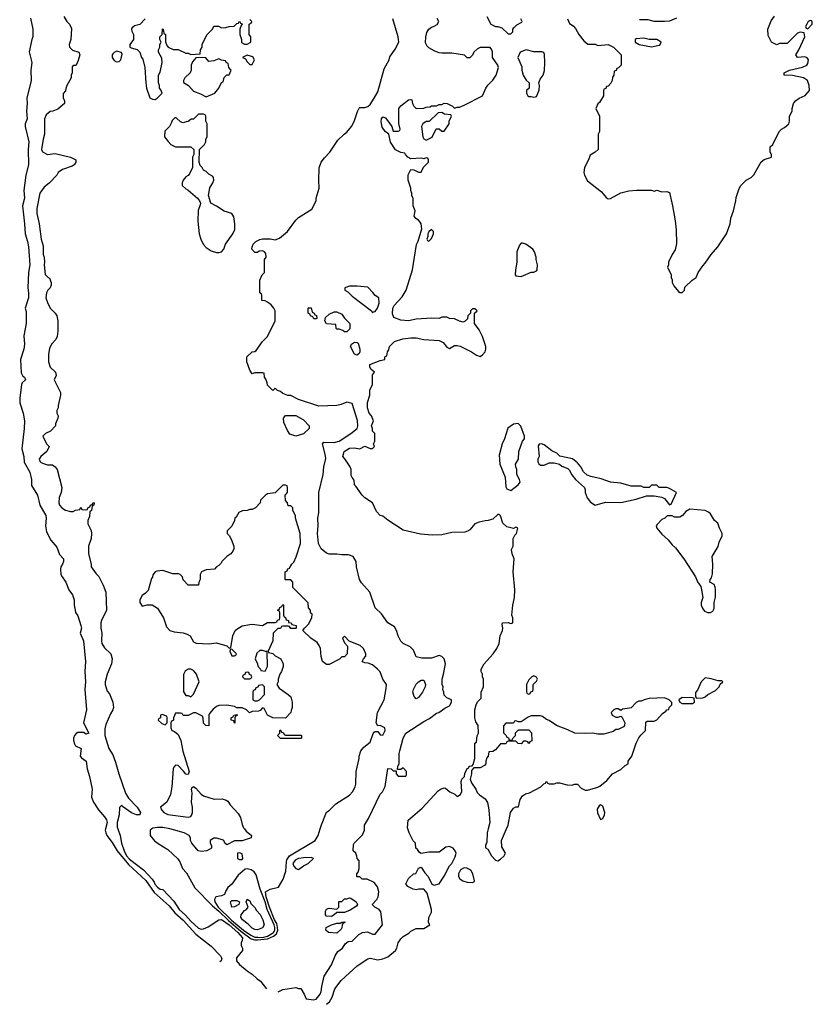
# Model space of a CAD drawing. Header units: inches. Extents: x 2792272 to 2951639, y 860504 to 1033803.
# Tile 196 of 209: x 2901833 to 2908026, y 1008630 to 1016325. Entities that reach past the tile are written whole.
import ezdxf

# ---------------------------------------------------------------- set-up
doc = ezdxf.new("R2010")
doc.units = ezdxf.units.IN
doc.header["$MEASUREMENT"] = 0
doc.layers.add('C9000', color=7, linetype='Continuous')
doc.layers.add('C9001', color=7, linetype='Continuous')

msp = doc.modelspace()

# ---------------------------------------------------------------- linework, layer by layer
at = {"layer": 'C9000', "color": 4}
for points, elevation in [([(2902503.2, 1010000), (2902500.8, 1009990), (2902505.3, 1009970), (2902514, 1009950), (2902555.2, 1009895.2), (2902594.7, 1009830), (2902683.6, 1009723.6), (2902817.3, 1009597.3), (2902882.6, 1009502.6), (2902999.8, 1009399.8), (2903045.2, 1009345.2), (2903110, 1009287.9), (2903210, 1009176.9), (2903330, 1009083.1), (2903401.1, 1009010), (2903412.5, 1008987.5), (2903406.4, 1008970), (2903397.5, 1008962.5)], 4), ([(2902600.8, 1010000), (2902618.8, 1009950), (2902627.3, 1009890), (2902648.5, 1009830), (2902668.3, 1009790), (2902690, 1009763.6), (2902800.5, 1009680.5), (2902867, 1009607), (2902884.1, 1009584.1), (2902888.4, 1009570), (2902910, 1009544.9), (2902930, 1009531), (2902950, 1009526), (2903036.9, 1009436.9), (2903078.4, 1009370), (2903127.6, 1009327.6), (2903170, 1009279.3), (2903230, 1009224.9), (2903250, 1009217.3), (2903270, 1009218.8), (2903305.6, 1009234.4), (2903389.5, 1009290.5), (2903410, 1009293), (2903470, 1009251.1), (2903537, 1009190), (2903574.8, 1009150), (2903571.3, 1009128.7), (2903562, 1009110), (2903562, 1009090), (2903574, 1009070), (2903574, 1009050), (2903527.7, 1008992.3), (2903527.4, 1008970), (2903550, 1008941.7), (2903610, 1008892), (2903650, 1008866), (2903688.4, 1008828.4), (2903715.3, 1008810), (2903760.3, 1008750)], 8), ([(2902865, 1010000), (2902851.3, 1009990), (2902852, 1009950), (2902887.1, 1009907.1), (2902921.4, 1009881.4), (2902990, 1009841), (2903067.9, 1009767.9), (2903084, 1009744), (2903104, 1009690), (2903137.3, 1009657.3), (2903200.3, 1009540.3), (2903338.6, 1009398.6), (2903390, 1009359), (2903465.5, 1009285.5), (2903561.9, 1009201.9), (2903641.4, 1009141.4), (2903670, 1009132.8), (2903690, 1009132.6), (2903770, 1009142.6), (2903816.8, 1009163.2), (2903838.3, 1009181.7), (2903848.7, 1009210), (2903848.3, 1009230), (2903841.1, 1009261.1), (2903824.6, 1009290), (2903783.9, 1009390), (2903759.8, 1009470), (2903754, 1009510), (2903790, 1009531), (2903854.6, 1009545.4), (2903892.5, 1009607.5), (2903912, 1009670), (2903916.5, 1009743.5), (2903921.2, 1009758.8), (2903942, 1009790), (2904141.2, 1009910), (2904164, 1009950), (2904179.9, 1010000)], 12), ([(2903588.5, 1010000), (2903602, 1009982), (2903644.7, 1009950), (2903642, 1009930), (2903570, 1009906.6), (2903510, 1009906.6), (2903450, 1009875.3), (2903435.3, 1009890), (2903428.7, 1009910), (2903416.6, 1009916.6), (2903371.1, 1009928.9), (2903350, 1009928.7), (2903322, 1009910), (2903322, 1009890), (2903332, 1009870), (2903331.3, 1009850), (2903294, 1009830), (2903250, 1009824), (2903228, 1009830), (2903178, 1009890), (2903168, 1009910), (2903168, 1009930), (2903158, 1009950), (2903118, 1009970), (2903034.2, 1009994.1), (2903005.2, 1010000)], 12), ([(2903853, 1008727), (2903890, 1008746.8), (2903990, 1008762), (2904010, 1008754), (2904030, 1008754), (2904056, 1008710), (2904070, 1008672), (2904130, 1008666), (2904150, 1008671.3), (2904181.2, 1008710), (2904189, 1008730), (2904192.3, 1008770), (2904212.7, 1008850), (2904270, 1008938), (2904299, 1009010), (2904318, 1009042), (2904355.3, 1009070), (2904376.4, 1009103.6), (2904400.4, 1009119.6), (2904430, 1009124.7), (2904483.2, 1009176.8), (2904510, 1009191.3), (2904550, 1009196), (2904590, 1009178), (2904610, 1009178), (2904668.7, 1009250), (2904653.6, 1009353.6), (2904642, 1009370), (2904608, 1009390), (2904588, 1009410), (2904624, 1009450), (2904634, 1009470), (2904639, 1009510), (2904629.1, 1009549.1), (2904603.1, 1009583.1), (2904547.3, 1009607.3), (2904508.4, 1009608.4), (2904490, 1009626), (2904470, 1009626), (2904466, 1009630), (2904466, 1009650), (2904476.4, 1009663.6), (2904486, 1009690), (2904486, 1009750), (2904468.4, 1009768.4), (2904467.3, 1009787.3), (2904458, 1009810), (2904438, 1009830), (2904440.4, 1009879.6), (2904446, 1009890), (2904510, 1009954), (2904526, 1009990), (2904526.5, 1010000)], 8), ([(2904229.2, 1008630), (2904252.7, 1008650), (2904273.3, 1008686.7), (2904296, 1008750), (2904343.9, 1008816.1), (2904468.7, 1008930), (2904553.6, 1008986.4), (2904570, 1008990.8), (2904630, 1008978.8), (2904670, 1008984.9), (2904710, 1009000.7), (2904768.7, 1009050), (2904779, 1009070), (2904790, 1009111.3), (2904810, 1009141), (2904830, 1009161), (2904873.6, 1009186.4), (2904890, 1009202), (2904930, 1009222), (2904990, 1009222), (2905038, 1009250), (2905028, 1009270), (2905028.7, 1009308.7), (2905049.3, 1009350), (2905051.6, 1009370), (2905017.6, 1009497.6), (2904990, 1009529), (2904950.9, 1009529.1), (2904930, 1009524), (2904906, 1009530), (2904866, 1009550), (2904848.9, 1009571.1), (2904870, 1009614), (2904909.1, 1009650.9), (2904928, 1009652), (2904950, 1009694), (2904970, 1009702), (2904998, 1009658), (2905024.7, 1009630), (2905052, 1009570), (2905070, 1009561), (2905110, 1009572), (2905149.3, 1009630.7), (2905190, 1009712), (2905208.9, 1009731.1), (2905223.1, 1009756.9), (2905236.4, 1009783.6), (2905242, 1009810), (2905235.3, 1009830), (2905219, 1009850), (2905190, 1009863.7), (2905162.8, 1009857.2), (2905110, 1009819), (2905030, 1009819.3), (2904970, 1009808.7), (2904956.4, 1009816.4), (2904940.4, 1009840.4), (2904928, 1009850), (2904926, 1009890), (2904908.4, 1009908.4), (2904875.3, 1009970), (2904866.8, 1010000)], 4), ([(2905493.5, 1010000), (2905486, 1009970), (2905483.6, 1009896.4), (2905472, 1009870), (2905472.7, 1009852.7), (2905490, 1009842), (2905518.8, 1009790), (2905550, 1009756), (2905570, 1009752), (2905590, 1009764.7), (2905618, 1009790), (2905628, 1009810), (2905600.4, 1009860.4), (2905598, 1009910), (2905636.4, 1010000)], 4)]:
    msp.add_lwpolyline(points, dxfattribs=dict(at, elevation=elevation))
for points, elevation in [([(2903550, 1009814), (2903534, 1009810), (2903534, 1009770), (2903550, 1009762), (2903570, 1009762), (2903575.3, 1009770), (2903570, 1009806)], 16), ([(2904110, 1009776), (2904050, 1009775.1), (2904010, 1009769.2), (2903984, 1009756), (2903966.8, 1009730), (2903974.8, 1009710), (2903990, 1009691), (2904010, 1009682.8), (2904050, 1009711), (2904088, 1009730), (2904128, 1009770)], 12), ([(2903610, 1009689.5), (2903593.2, 1009686.8), (2903540.9, 1009639.1), (2903491.2, 1009570), (2903458.3, 1009541.8), (2903442.3, 1009517.7), (2903432.4, 1009487.6), (2903410, 1009477.3), (2903366.4, 1009470), (2903354.4, 1009450), (2903357.3, 1009430), (2903383.7, 1009390), (2903488, 1009288), (2903580.9, 1009210), (2903639.2, 1009170), (2903670, 1009155.9), (2903693.4, 1009153.4), (2903730, 1009153.3), (2903770, 1009162.5), (2903815.9, 1009190), (2903826.3, 1009210), (2903827.5, 1009230), (2903821.4, 1009250), (2903765.3, 1009370), (2903751.8, 1009430), (2903712.2, 1009530), (2903681.1, 1009641.1), (2903664.4, 1009664.4), (2903640.1, 1009680.1)], 16), ([(2905304.7, 1009695.3), (2905278, 1009682), (2905261, 1009650), (2905261, 1009630), (2905270.9, 1009610.9), (2905295.3, 1009595.3), (2905330, 1009584.7), (2905370, 1009582), (2905386, 1009590), (2905386, 1009594), (2905374, 1009650), (2905357.5, 1009677.5), (2905325.4, 1009694.6)], 4), ([(2903490, 1009389.6), (2903481.1, 1009430), (2903490, 1009441.3), (2903530, 1009442), (2903551, 1009430), (2903544, 1009410), (2903510, 1009392)], 16), ([(2903690, 1009212.1), (2903670, 1009213.5), (2903650, 1009224.4), (2903617.2, 1009257.2), (2903574.3, 1009290), (2903561.7, 1009310), (2903563.5, 1009330), (2903570, 1009340.5), (2903590, 1009362), (2903604, 1009370), (2903618, 1009390), (2903602, 1009430), (2903610, 1009452), (2903630, 1009438), (2903638.8, 1009418.8), (2903670, 1009386), (2903681.8, 1009361.8), (2903711.4, 1009331.4), (2903731.8, 1009290), (2903742.3, 1009250), (2903730, 1009228.7)], 16), ([(2904270, 1009315.3), (2904230, 1009318), (2904222, 1009330), (2904223.1, 1009356.9), (2904230, 1009374), (2904250, 1009382), (2904310, 1009374), (2904326, 1009390), (2904326, 1009430), (2904330, 1009434), (2904350, 1009434), (2904370, 1009454), (2904390, 1009454), (2904410, 1009462), (2904419.6, 1009459.6), (2904462, 1009430), (2904471.3, 1009410), (2904463.6, 1009396.4), (2904415.3, 1009364.7), (2904370, 1009348), (2904310, 1009348), (2904290, 1009328.7)], 8), ([(2904310, 1009186), (2904246, 1009190), (2904226, 1009210), (2904228, 1009230), (2904269.3, 1009250.7), (2904310, 1009264.7), (2904336.4, 1009263.6), (2904350, 1009272), (2904374, 1009274), (2904374, 1009270), (2904358, 1009262), (2904352, 1009248), (2904351.1, 1009228.9), (2904343.6, 1009216.4)], 8)]:
    msp.add_lwpolyline(points, close=True, dxfattribs=dict(at, elevation=elevation))
at = {"layer": 'C9001', "color": 4}
for points, elevation in [([(2901917.3, 1016337.3), (2901936, 1016250), (2901936, 1016190), (2901926.8, 1016170), (2901906, 1016074), (2901926.8, 1015990), (2901918.8, 1015930), (2901922.8, 1015850), (2901887.9, 1015712.1), (2901890.6, 1015670), (2901884.9, 1015610), (2901890.5, 1015550), (2901876, 1015510), (2901874.8, 1015490), (2901904.9, 1015370), (2901899.5, 1015310), (2901902, 1015190), (2901880.5, 1015110), (2901863.8, 1014990), (2901870.4, 1014930), (2901853.7, 1014870), (2901870.4, 1014729.6), (2901874.4, 1014650), (2901894.4, 1014590), (2901902.4, 1014550), (2901912.7, 1014410), (2901902.4, 1014350), (2901897.3, 1014230), (2901902, 1014190), (2901900.7, 1014150), (2901876, 1014070), (2901883.5, 1014043.5), (2901883.8, 1013950), (2901865.5, 1013854.5), (2901870.4, 1013790), (2901864.4, 1013750), (2901839.5, 1013670), (2901845.3, 1013565.3), (2901858, 1013538), (2901871, 1013530), (2901878.8, 1013510), (2901853, 1013487), (2901845.8, 1013474.2), (2901832.7, 1013367.3), (2901834.4, 1013330), (2901858.7, 1013250), (2901870.5, 1013190), (2901868.4, 1013130), (2901848.2, 1012970), (2901865.5, 1012910), (2901866.9, 1012866.9), (2901910.6, 1012789.4), (2901924, 1012730), (2901924, 1012684), (2901971, 1012610), (2901990.6, 1012530), (2902036.3, 1012450), (2902039.1, 1012430), (2902033.4, 1012370), (2902042, 1012322), (2902077.1, 1012257.1), (2902123.4, 1012203.4), (2902144.9, 1012144.9), (2902174.8, 1012110), (2902174, 1012090), (2902167.7, 1012070), (2902154, 1012050), (2902150.7, 1012030), (2902154.8, 1011990), (2902164, 1011970), (2902194, 1011930), (2902217.3, 1011870), (2902244.9, 1011830), (2902258.8, 1011790), (2902258.8, 1011750), (2902264.9, 1011710), (2902270, 1011692), (2902285.8, 1011665.8), (2902310.8, 1011590), (2902314.8, 1011570), (2902305.5, 1011530), (2902330.8, 1011470), (2902347.7, 1011310), (2902342, 1011230), (2902346.4, 1011150), (2902341.1, 1011090), (2902354, 1010930), (2902331.3, 1010830), (2902372, 1010748), (2902350, 1010742), (2902334, 1010754), (2902286.2, 1010753.8), (2902273, 1010747), (2902260.7, 1010730), (2902253.4, 1010710), (2902253.7, 1010693.7), (2902257.3, 1010670), (2902270, 1010651), (2902312, 1010630), (2902304.7, 1010570), (2902315.3, 1010555.3), (2902351, 1010530), (2902358.8, 1010470), (2902378.8, 1010410), (2902398.8, 1010310), (2902394.8, 1010250), (2902410.6, 1010210), (2902448.5, 1010150), (2902496.3, 1010096.3), (2902511.9, 1010071.9), (2902515, 1010050), (2902503.2, 1010000)], 4), ([(2902178, 1016350), (2902202, 1016310), (2902222, 1016290), (2902236.9, 1016256.9), (2902231.3, 1016170), (2902218, 1016130), (2902222, 1016110), (2902246.4, 1016086.4), (2902294, 1016070), (2902302, 1016050), (2902290, 1016006), (2902274, 1015970), (2902270, 1015966), (2902250, 1015966), (2902243.6, 1015956.4), (2902242, 1015910), (2902234, 1015890), (2902234, 1015870), (2902202, 1015810), (2902192.7, 1015787.3), (2902191.3, 1015768.7), (2902172.7, 1015747.3), (2902172.7, 1015712.7), (2902182, 1015690), (2902182, 1015670), (2902130, 1015626), (2902091.6, 1015608.4), (2902070, 1015608), (2902039.6, 1015580.4), (2902026, 1015550), (2902026.8, 1015430), (2902015.5, 1015390), (2902004, 1015310), (2902010.8, 1015290.8), (2902050, 1015271.3), (2902110, 1015278), (2902230, 1015251), (2902272, 1015230), (2902272, 1015210), (2902258, 1015190), (2902241.4, 1015178.6), (2902166.2, 1015153.8), (2902132, 1015130), (2902122, 1015110), (2902064.7, 1015050), (2902023.5, 1015016.5), (2901991.3, 1014970), (2901966, 1014850), (2901966, 1014810), (2901984.9, 1014730), (2902000.7, 1014610), (2902016.8, 1014556.8), (2902017.3, 1014490), (2902024, 1014470), (2902027.3, 1014430), (2902024, 1014410), (2902032.7, 1014332.7), (2902054, 1014310), (2902064.7, 1014304.7), (2902078, 1014270), (2902078, 1014250), (2902071.3, 1014230), (2902052, 1014210), (2902042, 1014190), (2902038, 1014150), (2902050, 1014114), (2902072, 1014070), (2902110, 1014032), (2902122, 1014010), (2902131, 1013970), (2902131, 1013890), (2902124.7, 1013850), (2902115.3, 1013824.7), (2902082, 1013790), (2902066, 1013754), (2902058, 1013710), (2902058, 1013650), (2902072, 1013610), (2902112, 1013570), (2902116.9, 1013543.1), (2902102, 1013510), (2902152, 1013410), (2902152, 1013390), (2902132, 1013310), (2902132, 1013290), (2902122, 1013270), (2902122, 1013250), (2902132, 1013230), (2902131.6, 1013211.6), (2902112.7, 1013167.3), (2902112, 1013150), (2902074, 1013110), (2902034, 1013090), (2902014, 1013070), (2902042, 1013010), (2902062, 1012990), (2902044.7, 1012950), (2901998, 1012910), (2901986, 1012890), (2901992, 1012870), (2902010, 1012858), (2902050, 1012846), (2902090, 1012844.7), (2902111.1, 1012831.1), (2902124.7, 1012810), (2902161, 1012670), (2902156, 1012630), (2902141, 1012590), (2902138, 1012550), (2902144.7, 1012530), (2902162, 1012510), (2902190, 1012491.3), (2902230, 1012482), (2902250, 1012482), (2902270, 1012492), (2902302, 1012498), (2902310, 1012514), (2902318, 1012498), (2902350, 1012494), (2902362, 1012498), (2902366, 1012510), (2902382, 1012518), (2902386, 1012530), (2902402, 1012538), (2902407.3, 1012552.7), (2902414, 1012550), (2902412, 1012530), (2902398, 1012522), (2902394, 1012490), (2902382, 1012478), (2902376.9, 1012443.1), (2902364.7, 1012410), (2902365.4, 1012385.4), (2902391.6, 1012331.6), (2902394, 1012310), (2902392, 1012270), (2902371.3, 1012210), (2902371.3, 1012150), (2902392, 1012070), (2902392, 1012050), (2902430, 1011994), (2902450, 1011974), (2902485.4, 1011905.4), (2902504.7, 1011850), (2902511.1, 1011711.1), (2902471, 1011630), (2902466.8, 1011610), (2902467.3, 1011570), (2902474, 1011530), (2902470.8, 1011470), (2902474.8, 1011450), (2902495.9, 1011415.9), (2902544.7, 1011370), (2902556, 1011330), (2902551, 1011290), (2902516, 1011210), (2902501, 1011150), (2902501, 1011130), (2902516.9, 1011076.9), (2902535.3, 1011055.3), (2902561, 1010990), (2902566, 1010950), (2902561, 1010930), (2902541.1, 1010898.9), (2902504.5, 1010815.5), (2902498, 1010782), (2902497.1, 1010730), (2902528.5, 1010630), (2902559.5, 1010579.5), (2902582.4, 1010522.4), (2902608.2, 1010430), (2902660.4, 1010280.4), (2902681.6, 1010241.6), (2902750.7, 1010170), (2902777.3, 1010130), (2902770.6, 1010109.4), (2902746, 1010110), (2902706.8, 1010126.8), (2902636.4, 1010176.4), (2902630, 1010186), (2902612.7, 1010167.3), (2902611.1, 1010111.1), (2902594.8, 1010050), (2902595.3, 1010015.3), (2902600.8, 1010000)], 8), ([(2902812, 1016330), (2902772, 1016288), (2902730, 1016275.3), (2902710, 1016258), (2902706.8, 1016250), (2902710, 1016234), (2902722, 1016210), (2902722, 1016170), (2902692, 1016130), (2902694, 1016110), (2902703.6, 1016103.6), (2902750.9, 1016090.9), (2902772, 1016070), (2902784.7, 1016030), (2902794.8, 1016014.8), (2902810.7, 1015950.7), (2902818, 1015830), (2902824.7, 1015790), (2902850, 1015714), (2902870, 1015704.7), (2902890, 1015702), (2902906, 1015710), (2902946, 1015750), (2902936.4, 1015776.4), (2902926, 1015790), (2902926, 1015810), (2902918, 1015830), (2902918, 1015890), (2902930, 1015914), (2902945.2, 1015990), (2902944, 1016024), (2902918, 1016070), (2902918, 1016090), (2902928, 1016110), (2902928, 1016130), (2902938, 1016150), (2902928.9, 1016168.9), (2902928.7, 1016190), (2902946, 1016210), (2902947.3, 1016252.7), (2902954, 1016250), (2902958, 1016218), (2902972, 1016210), (2902972.7, 1016152.7), (2902983.6, 1016123.6), (2902994, 1016110), (2903032.7, 1016092.7), (2903070, 1016092), (2903130, 1016062), (2903150, 1016062), (2903170, 1016052), (2903242, 1016058), (2903246, 1016090), (2903258, 1016110), (2903258, 1016130), (2903294.6, 1016205.4), (2903338, 1016250), (2903350, 1016274), (2903387.3, 1016272.7), (2903410, 1016262), (2903443.6, 1016263.6), (2903470, 1016272), (2903507.3, 1016272.7), (2903530, 1016294), (2903542, 1016298), (2903550, 1016314), (2903558, 1016298), (2903574, 1016290), (2903562, 1016278), (2903552, 1016250), (2903552, 1016210), (2903564.7, 1016170), (2903566.4, 1016146.4), (2903590, 1016132), (2903610, 1016132), (2903638, 1016150), (2903638, 1016190), (2903626, 1016210), (2903626, 1016290), (2903642, 1016298), (2903646, 1016310), (2903630, 1016326)], 12), ([(2904526.5, 1010000), (2904528, 1010030), (2904558, 1010082), (2904649, 1010271), (2904668, 1010290), (2904688.9, 1010331.1), (2904710, 1010474), (2904734, 1010470), (2904750, 1010454), (2904774, 1010454), (2904774, 1010430), (2904790, 1010414), (2904850, 1010414), (2904856.4, 1010423.6), (2904855.3, 1010450), (2904830, 1010478), (2904810, 1010466), (2904786, 1010466), (2904788.4, 1010491.6), (2904798, 1010510), (2904798, 1010590), (2904802, 1010610), (2904829.5, 1010710.5), (2904849, 1010750), (2904990, 1010841), (2905035.5, 1010864.5), (2905090, 1010904.7), (2905108.9, 1010911.1), (2905154.6, 1010945.4), (2905190, 1010962), (2905206, 1010990), (2905206, 1011010), (2905170, 1011026), (2905150, 1011046), (2905148, 1011070), (2905138, 1011090), (2905142, 1011110), (2905134, 1011130), (2905133.2, 1011170), (2905145.2, 1011210), (2905159.3, 1011290), (2905149.3, 1011329.3), (2905130, 1011348.7), (2905110, 1011355.3), (2905050, 1011334), (2904974.6, 1011334.6), (2904930, 1011346), (2904910, 1011398), (2904883.1, 1011423.1), (2904830, 1011448.7), (2904810, 1011468), (2904788.7, 1011510), (2904778, 1011550), (2904760.4, 1011580.4), (2904708, 1011610), (2904660.2, 1011680.2), (2904609.1, 1011729.1), (2904568.7, 1011850), (2904503.2, 1011923.2), (2904489, 1011950), (2904464, 1012050), (2904462, 1012090), (2904438, 1012130), (2904403.1, 1012143.1), (2904350, 1012142), (2904310, 1012148.7), (2904250, 1012149), (2904230, 1012155.3), (2904188, 1012190), (2904168.7, 1012230), (2904159, 1012310), (2904164, 1012370), (2904162, 1012430), (2904169, 1012470), (2904169.2, 1012630), (2904203.7, 1012770), (2904209.4, 1012830), (2904224.1, 1012895.9), (2904220.7, 1012930), (2904198, 1013010), (2904210, 1013022), (2904290, 1013020.5), (2904330, 1013030.5), (2904421.2, 1013090), (2904469, 1013130), (2904474.5, 1013150), (2904471.7, 1013191.7), (2904430, 1013326), (2904390, 1013335.3), (2904343.5, 1013316.5), (2904310.6, 1013309.4), (2904170, 1013305.2), (2904010, 1013355.3), (2903950, 1013388), (2903928.9, 1013388.9), (2903890, 1013402), (2903870, 1013418), (2903848, 1013428), (2903830, 1013446), (2903810, 1013426), (2903768.7, 1013468.7), (2903767.3, 1013487.3), (2903756.4, 1013516.4), (2903746, 1013530), (2903742, 1013562), (2903730, 1013566), (2903670, 1013566), (2903650, 1013558), (2903630, 1013586), (2903608, 1013650), (2903608, 1013690), (2903648, 1013730), (2903670, 1013732), (2903680.4, 1013739.6), (2903729, 1013810), (2903769, 1013850), (2903829.1, 1013970.9), (2903829.1, 1014049.1), (2903819, 1014070), (2903796.5, 1014096.5), (2903770, 1014118), (2903750, 1014128), (2903726, 1014130), (2903726, 1014170), (2903722, 1014182), (2903708, 1014190), (2903708, 1014290), (2903728.4, 1014331.6), (2903746, 1014350), (2903746, 1014450), (2903758, 1014470), (2903756.4, 1014496.4), (2903746, 1014510), (2903730, 1014518), (2903703.6, 1014516.4), (2903690, 1014506), (2903670, 1014506), (2903646, 1014530), (2903648, 1014550), (2903658, 1014570), (2903678, 1014590), (2903710, 1014606), (2903730, 1014610.8), (2903790, 1014610.8), (2903830, 1014604.7), (2903862, 1014618), (2903925.2, 1014670), (2903990, 1014758), (2904010, 1014778), (2904115.3, 1014844.7), (2904148, 1014910), (2904148.7, 1014930), (2904172.9, 1015007.1), (2904169.3, 1015070), (2904172.9, 1015167.1), (2904189.5, 1015210.5), (2904214.8, 1015245.2), (2904257.2, 1015290), (2904318, 1015382), (2904369.3, 1015430.7), (2904390, 1015444.7), (2904425.2, 1015490), (2904446, 1015530), (2904472.1, 1015607.9), (2904486.3, 1015633.7), (2904490, 1015638), (2904530, 1015638), (2904553.5, 1015646.5), (2904570, 1015662), (2904602, 1015710), (2904630, 1015762), (2904680.1, 1015939.9), (2904719, 1016010), (2904725.6, 1016034.4), (2904765.6, 1016094.4), (2904794, 1016150), (2904789.3, 1016190), (2904749.4, 1016330)], 8), ([(2904866.8, 1010000), (2904864, 1010010), (2904868.7, 1010070), (2904978, 1010162), (2905102, 1010298), (2905125.6, 1010314.4), (2905150, 1010322), (2905159.6, 1010319.6), (2905194, 1010290), (2905231.6, 1010271.6), (2905250, 1010254), (2905278, 1010270), (2905287.3, 1010292.7), (2905282, 1010370), (2905288.7, 1010390), (2905308.7, 1010411.3), (2905310, 1010434), (2905330, 1010474), (2905342, 1010478), (2905346, 1010490), (2905367.3, 1010492.7), (2905376.4, 1010503.6), (2905388.9, 1010551.1), (2905388.7, 1010670), (2905402, 1010678), (2905407.3, 1010727.3), (2905418, 1010750), (2905415.3, 1010810), (2905398, 1010838), (2905389.3, 1010869.3), (2905389.3, 1010930), (2905399, 1010970), (2905410, 1010994), (2905438, 1011022), (2905438, 1011070), (2905458, 1011110), (2905458, 1011170), (2905448.4, 1011188.4), (2905448, 1011210), (2905438, 1011230), (2905438, 1011250), (2905462, 1011290), (2905531.9, 1011368.1), (2905561.2, 1011410), (2905579, 1011450), (2905586, 1011510), (2905605.2, 1011550), (2905609, 1011570), (2905603.1, 1011596.9), (2905606, 1011610), (2905650, 1011614), (2905670, 1011604.7), (2905686, 1011610), (2905686, 1011650), (2905678, 1011670), (2905685.2, 1011750), (2905698, 1011810), (2905700.9, 1011870), (2905689.5, 1012010.5), (2905695.1, 1012110), (2905681.2, 1012150), (2905676.4, 1012183.6), (2905688, 1012210), (2905688, 1012270), (2905702.7, 1012297.3), (2905715.3, 1012310), (2905726, 1012350), (2905710, 1012358), (2905690, 1012348), (2905640.2, 1012360.2), (2905608.7, 1012390), (2905590, 1012446), (2905578, 1012458), (2905570, 1012458), (2905530, 1012422), (2905494, 1012410), (2905470, 1012409.2), (2905422.5, 1012397.5), (2905390, 1012385.2), (2905350, 1012339), (2905332.8, 1012327.2), (2905310, 1012319.3), (2905210, 1012316), (2905130, 1012299.5), (2905056.6, 1012296.6), (2904963.9, 1012303.9), (2904830, 1012336.2), (2904710, 1012413.2), (2904670, 1012444), (2904648.7, 1012450), (2904621.5, 1012481.5), (2904590, 1012548), (2904530, 1012588), (2904508, 1012610), (2904460.4, 1012680.4), (2904448, 1012690), (2904447.3, 1012727.3), (2904430, 1012746), (2904423.1, 1012763.1), (2904422, 1012810), (2904415.3, 1012830), (2904373.6, 1012893.6), (2904358, 1012910), (2904369, 1012950), (2904410, 1012974.8), (2904450, 1012978), (2904490, 1012972), (2904530, 1012992), (2904570, 1012974), (2904590, 1012974), (2904606, 1012990), (2904598, 1013010), (2904608, 1013030), (2904608, 1013090), (2904589.3, 1013109.3), (2904588.7, 1013130), (2904582, 1013150), (2904598, 1013190), (2904582, 1013230), (2904564, 1013250), (2904549.1, 1013290.9), (2904550, 1013334), (2904569.2, 1013390), (2904569.3, 1013430.7), (2904588.4, 1013471.6), (2904588.7, 1013550), (2904606, 1013570), (2904578, 1013590), (2904568, 1013610), (2904568, 1013630), (2904650, 1013662), (2904686, 1013670), (2904686, 1013690), (2904702, 1013698), (2904706, 1013730), (2904716.4, 1013743.6), (2904722, 1013770), (2904762, 1013810), (2904826, 1013830), (2904890, 1013838.8), (2904930, 1013838.8), (2904990, 1013824.9), (2905110, 1013816.3), (2905141.1, 1013801.1), (2905170, 1013766), (2905190, 1013756), (2905230, 1013777.3), (2905250, 1013778.8), (2905273.2, 1013773.2), (2905362, 1013730), (2905402, 1013702), (2905430, 1013692), (2905450, 1013704.7), (2905469, 1013730), (2905476, 1013750), (2905475.1, 1013770), (2905450, 1013848.7), (2905422, 1013902), (2905386, 1013950), (2905386, 1014030), (2905406, 1014050), (2905390, 1014066), (2905370, 1014066), (2905354, 1014050), (2905354, 1014030), (2905334, 1014010), (2905332.7, 1013987.3), (2905312.7, 1013967.3), (2905298, 1013962), (2905270, 1013968), (2905230, 1013988), (2905190, 1013989), (2905170, 1013999), (2905130, 1013999), (2905110, 1013989.3), (2905052.9, 1013992.9), (2904930, 1013984.5), (2904870, 1013972.3), (2904810, 1013976), (2904757.2, 1013997.2), (2904745.6, 1014025.6), (2904749.3, 1014070), (2904759, 1014090), (2904822, 1014158), (2904852.7, 1014210), (2904902.7, 1014370), (2904932.9, 1014567.1), (2904945.6, 1014594.4), (2904975.3, 1014690), (2904969.3, 1014730), (2904962.5, 1014742.5), (2904950, 1014759), (2904929, 1014770), (2904914, 1014790), (2904922, 1014830), (2904908, 1014870), (2904907.3, 1014927.3), (2904898, 1014950), (2904898, 1014970), (2904888.7, 1014990), (2904888.4, 1015008.4), (2904869, 1015070), (2904868.9, 1015111.1), (2904890, 1015154), (2904911.6, 1015151.6), (2904950, 1015132), (2904970, 1015134), (2904989.1, 1015170.9), (2905026, 1015210), (2905026, 1015230), (2905022, 1015242), (2905010, 1015246), (2904990, 1015238), (2904970, 1015242), (2904890, 1015238), (2904866, 1015250), (2904846, 1015270), (2904842, 1015282), (2904810, 1015286), (2904770, 1015308.7), (2904730, 1015368), (2904718, 1015430), (2904689.5, 1015449.5), (2904665.4, 1015485.4), (2904656, 1015530), (2904659, 1015550), (2904670, 1015564.7), (2904690, 1015558), (2904741, 1015490), (2904750, 1015454), (2904790, 1015454), (2904802, 1015458), (2904806, 1015470), (2904794, 1015514), (2904794, 1015630), (2904810, 1015651.3), (2904870, 1015698), (2904890, 1015702), (2904898, 1015698), (2904902, 1015670), (2904912, 1015650), (2904931.6, 1015631.6), (2904990, 1015632), (2905010, 1015642), (2905036.4, 1015643.6), (2905050, 1015652), (2905090, 1015652), (2905110, 1015662), (2905130, 1015662), (2905150, 1015671.3), (2905174, 1015670), (2905214, 1015650), (2905230, 1015634), (2905250, 1015642), (2905270, 1015642), (2905304.7, 1015655.3), (2905448, 1015730), (2905475.3, 1015790), (2905490, 1015812), (2905530, 1015852), (2905555.3, 1015890), (2905574, 1015950), (2905568, 1015970), (2905526, 1016030), (2905528, 1016070), (2905522, 1016090), (2905510, 1016108), (2905430, 1016108), (2905410, 1016098), (2905382, 1016070), (2905370, 1016046), (2905350, 1016026), (2905330, 1016026), (2905307.3, 1016047.3), (2905210, 1016062), (2905130, 1016062), (2905110, 1016066), (2905077.5, 1016077.5), (2905030, 1016104), (2905016.5, 1016116.5), (2905004.7, 1016144.7), (2905005.2, 1016190), (2905014.8, 1016225.2), (2905029.3, 1016250.7), (2905050, 1016266), (2905066, 1016270), (2905093.6, 1016286.4), (2905108, 1016310), (2905094, 1016334)], 4), ([(2905482, 1016350), (2905514, 1016290), (2905550, 1016272), (2905570, 1016272), (2905599.6, 1016259.6), (2905650, 1016214), (2905670, 1016214), (2905686, 1016230), (2905686, 1016250), (2905696.4, 1016263.6), (2905716.4, 1016283.6), (2905755.3, 1016304.7), (2905758, 1016310), (2905748, 1016330)], 4), ([(2906112, 1016330), (2906130, 1016294), (2906156.9, 1016276.9), (2906176.9, 1016256.9), (2906202, 1016210), (2906239.6, 1016159.6), (2906272.7, 1016132.7), (2906330, 1016132), (2906350, 1016122), (2906430, 1016131), (2906471.3, 1016110), (2906532, 1016050), (2906531.6, 1015968.4), (2906512.7, 1015947.3), (2906498, 1015942), (2906492.7, 1015927.3), (2906478, 1015922), (2906474, 1015890), (2906463.6, 1015876.4), (2906462, 1015850), (2906451.6, 1015828.4), (2906430, 1015806), (2906418, 1015802), (2906412.7, 1015787.3), (2906398, 1015782), (2906394, 1015770), (2906394, 1015730), (2906363.6, 1015676.4), (2906350, 1015666), (2906334, 1015630), (2906362, 1015570), (2906362, 1015450), (2906352, 1015430), (2906352, 1015310), (2906330, 1015288), (2906290, 1015266), (2906278, 1015230), (2906246, 1015170), (2906241, 1015130), (2906246, 1015110), (2906270, 1015064.7), (2906378, 1014978), (2906415.3, 1014935.3), (2906430, 1014924.7), (2906450, 1014926), (2906529.4, 1014970.6), (2906593.6, 1014986.4), (2906651.1, 1014991.1), (2906770, 1014991.3), (2906790, 1014984.7), (2906810, 1014991.3), (2906850, 1014978), (2906890, 1014982), (2906910, 1014974), (2906934.8, 1014870), (2906953.2, 1014753.2), (2906961.4, 1014681.4), (2906965.2, 1014574.8), (2906954.6, 1014525.4), (2906931.3, 1014490), (2906902, 1014430), (2906902, 1014410), (2906894, 1014390), (2906922, 1014330), (2906922, 1014310), (2906930.9, 1014290.9), (2906931.3, 1014271.3), (2906943.6, 1014243.6), (2906979.6, 1014199.6), (2906990, 1014192), (2907010, 1014192), (2907028, 1014210), (2907030, 1014234), (2907088, 1014290), (2907118, 1014310), (2907135.3, 1014350), (2907170, 1014402), (2907190, 1014422), (2907235.3, 1014490), (2907289, 1014550), (2907355.3, 1014650), (2907384, 1014730), (2907390, 1014774), (2907409.2, 1014830), (2907429, 1014910), (2907430, 1014934), (2907454.6, 1015005.4), (2907468.7, 1015030), (2907510, 1015071.3), (2907548.4, 1015091.6), (2907568.4, 1015111.6), (2907625.6, 1015214.4), (2907650, 1015231.3), (2907706, 1015250), (2907708, 1015270), (2907698, 1015290), (2907698, 1015330), (2907718, 1015350), (2907766, 1015450), (2907786, 1015470), (2907810, 1015482), (2907842, 1015510), (2907848.9, 1015531.1), (2907849, 1015570), (2907868.7, 1015610), (2907869, 1015630), (2907879, 1015670), (2907895.3, 1015690), (2907924, 1015710), (2907970, 1015731), (2908004, 1015770), (2908002, 1015810), (2907988.9, 1015848.9), (2907958, 1015870), (2907870, 1015888.7), (2907806, 1015890), (2907806, 1015910), (2907848.7, 1015931.3), (2907950, 1015954.8), (2907982, 1015970), (2907990, 1015982), (2907997.2, 1016010), (2907985.6, 1016025.6), (2907966.4, 1016033.6), (2907910, 1016028), (2907898, 1016050), (2907922, 1016090), (2907968, 1016190), (2907962, 1016222), (2907930, 1016226), (2907910, 1016218), (2907830, 1016138), (2907770, 1016138), (2907750, 1016128), (2907706, 1016150), (2907680.4, 1016200.4), (2907678, 1016250), (2907704.7, 1016315.3), (2907730, 1016352)], 4), ([(2906964, 1016336), (2906910, 1016314), (2906870, 1016309.2), (2906790, 1016309.2), (2906743.1, 1016323.1), (2906675.3, 1016324.7)], 4), ([(2904179.9, 1010000), (2904190, 1010032), (2904229.5, 1010130.5), (2904250, 1010144.7), (2904303.2, 1010196.8), (2904410, 1010264.7), (2904434, 1010290), (2904454, 1010330), (2904459, 1010350), (2904461.2, 1010450), (2904486, 1010550), (2904486, 1010570), (2904499, 1010610), (2904521.5, 1010638.5), (2904570, 1010678), (2904593.6, 1010746.4), (2904603.1, 1010756.9), (2904610, 1010762), (2904630, 1010762), (2904650, 1010736), (2904670, 1010732), (2904688.7, 1010770), (2904686, 1010790), (2904650, 1010808.7), (2904630, 1010806), (2904618, 1010830), (2904629.5, 1010910.5), (2904679.3, 1011010), (2904697.2, 1011097.2), (2904699, 1011130), (2904669.6, 1011169.6), (2904649.3, 1011229.3), (2904629.4, 1011249.4), (2904590, 1011282), (2904556.4, 1011296.4), (2904530, 1011298), (2904510, 1011306), (2904508, 1011310), (2904518, 1011330), (2904538, 1011350), (2904538, 1011370), (2904518, 1011410), (2904492.9, 1011432.9), (2904407.3, 1011467.3), (2904370, 1011506), (2904354, 1011490), (2904370, 1011454), (2904394, 1011430), (2904391.6, 1011368.4), (2904370, 1011346), (2904350, 1011346), (2904331.6, 1011328.4), (2904250, 1011286), (2904230, 1011286), (2904198, 1011310), (2904189.1, 1011349.1), (2904184, 1011410), (2904173.6, 1011433.6), (2904156.5, 1011456.5), (2904108, 1011490), (2904046, 1011550), (2904058, 1011570), (2904090, 1011602), (2904115.3, 1011650), (2904118, 1011678), (2904106, 1011690), (2904106, 1011710), (2904088.9, 1011728.9), (2904087.3, 1011767.3), (2903967.3, 1011887.3), (2903966, 1011930), (2903950, 1011946), (2903910, 1011946), (2903906, 1011950), (2903906, 1012010), (2903922, 1012018), (2903927.3, 1012032.7), (2903942, 1012038), (2903958, 1012070), (2903973.6, 1012086.4), (2903992.5, 1012127.5), (2904026, 1012230), (2904025.2, 1012310), (2903988.7, 1012430), (2903988, 1012450), (2903968, 1012490), (2903966, 1012510), (2903950, 1012526), (2903930, 1012526), (2903926, 1012550), (2903908.4, 1012568.4), (2903906, 1012610), (2903926, 1012630), (2903926, 1012670), (2903922, 1012682), (2903910, 1012686), (2903890, 1012686), (2903830, 1012626), (2903770, 1012618), (2903754, 1012610), (2903714, 1012570), (2903711.6, 1012548.4), (2903674, 1012510), (2903650, 1012498), (2903630, 1012498), (2903610, 1012488), (2903572.7, 1012487.3), (2903545.4, 1012474.6), (2903523.6, 1012436.4), (2903514, 1012430), (2903512, 1012410), (2903490, 1012366), (2903454, 1012330), (2903454, 1012310), (2903470, 1012294), (2903485.4, 1012265.4), (2903504.7, 1012210), (2903504.7, 1012190), (2903498, 1012170), (2903482, 1012150), (2903452, 1012130), (2903412, 1012090), (2903405.4, 1012074.6), (2903390, 1012058), (2903371.6, 1012048.4), (2903354, 1012030), (2903290, 1012026), (2903254, 1012010), (2903242, 1011990), (2903242, 1011950), (2903232, 1011930), (2903230, 1011906), (2903150, 1011906), (2903110, 1011946), (2903106, 1011970), (2903086, 1011990), (2903074.6, 1011994.6), (2903030, 1011995.3), (2902950, 1012019), (2902905.4, 1012014.6), (2902891.6, 1012008.4), (2902872.7, 1011987.3), (2902871.6, 1011968.4), (2902863.6, 1011956.4), (2902835.3, 1011864.7), (2902816.9, 1011843.1), (2902790, 1011826), (2902772, 1011790), (2902772, 1011770), (2902790, 1011742), (2902830, 1011752), (2902868.4, 1011751.6), (2902910, 1011724.7), (2902957.3, 1011650), (2902979.8, 1011579.8), (2903004.7, 1011550), (2903040.5, 1011540.5), (2903110, 1011533.4), (2903142.5, 1011522.5), (2903164.7, 1011510), (2903190, 1011462), (2903211.6, 1011451.6), (2903310, 1011446.8), (2903370, 1011454.8), (2903451.3, 1011431.3), (2903470, 1011414), (2903482, 1011418), (2903497.2, 1011510), (2903517.2, 1011550), (2903530, 1011562.8), (2903570, 1011587.3), (2903630, 1011598.8), (2903650, 1011601), (2903728.9, 1011591.1), (2903770, 1011614), (2903830, 1011614), (2903842, 1011618), (2903847.3, 1011632.7), (2903862, 1011638), (2903866, 1011650), (2903866, 1011690), (2903862, 1011702), (2903846, 1011710), (2903862, 1011718), (2903866, 1011730), (2903882, 1011738), (2903890, 1011754), (2903894, 1011750), (2903894, 1011670), (2903898, 1011658), (2903910, 1011654), (2903914, 1011634), (2903932, 1011630), (2903934, 1011614), (2903954, 1011610), (2903958, 1011598), (2903994, 1011590), (2903994, 1011570), (2903990, 1011566), (2903950, 1011566), (2903942, 1011582), (2903930, 1011586), (2903890, 1011586), (2903878, 1011582), (2903870, 1011566), (2903850, 1011566), (2903814, 1011530), (2903811.3, 1011470), (2903774, 1011390), (2903778, 1011378), (2903810, 1011372), (2903830, 1011352), (2903872, 1011330), (2903892, 1011290), (2903892, 1011270), (2903878, 1011230), (2903864.7, 1011210), (2903851.3, 1011170), (2903851.1, 1011148.9), (2903842, 1011130), (2903859.6, 1011099.6), (2903930, 1011052), (2903950, 1011032), (2903962, 1010990), (2903962, 1010950), (2903952.7, 1010927.3), (2903952, 1010910), (2903910, 1010866), (2903810, 1010868), (2903768, 1010890), (2903742, 1010942), (2903730, 1010946), (2903712.7, 1010927.3), (2903699.6, 1010920.4), (2903650, 1010918), (2903628.7, 1010908.7), (2903606, 1010930), (2903570, 1010948), (2903530, 1010946), (2903510, 1010958), (2903450, 1010968), (2903390, 1010966), (2903370, 1010958), (2903343.5, 1010936.5), (2903316.9, 1010903.1), (2903311.3, 1010890), (2903310, 1010806), (2903286, 1010810), (2903270, 1010826), (2903267.3, 1010867.3), (2903262, 1010882), (2903210, 1010908), (2903190, 1010908), (2903150, 1010888), (2903130, 1010886), (2903110, 1010886), (2903102, 1010902), (2903090, 1010906), (2903050, 1010906), (2903034, 1010870), (2903034, 1010850), (2903018, 1010842), (2903014, 1010830), (2903014, 1010790), (2903022, 1010770), (2903041, 1010761), (2903070, 1010738), (2903092.8, 1010692.8), (2903108.3, 1010608.3), (2903156, 1010450), (2903150, 1010426), (2903132, 1010428), (2903113.2, 1010453.2), (2903070, 1010495.3), (2903050, 1010498), (2903036.9, 1010483.1), (2903031.3, 1010470), (2903021, 1010330), (2903010.9, 1010269.1), (2902982, 1010210), (2902934, 1010170), (2902942, 1010150), (2902958, 1010130), (2902990, 1010114), (2903148.7, 1010091.3), (2903170, 1010098), (2903179, 1010110), (2903184, 1010130), (2903184, 1010170), (2903176, 1010210), (2903179.3, 1010279.3), (2903175.3, 1010310), (2903178, 1010322), (2903190, 1010332), (2903210, 1010318), (2903250, 1010271.3), (2903270, 1010258), (2903352.7, 1010232.7), (2903415.3, 1010235.3), (2903446.4, 1010226.4), (2903458, 1010218), (2903478, 1010190), (2903541, 1010121), (2903558, 1010090), (2903570, 1010034), (2903581, 1010010), (2903588.5, 1010000)], 12), ([(2905636.4, 1010000), (2905649.2, 1010030), (2905669, 1010130), (2905690, 1010162), (2905710, 1010172), (2905730, 1010174), (2905744, 1010230), (2905762, 1010258), (2905785.6, 1010274.4), (2905816.5, 1010283.5), (2905906, 1010330), (2905927.3, 1010352.7), (2905942, 1010358), (2905950, 1010374), (2905958, 1010358), (2905970, 1010354), (2906010, 1010354), (2906030, 1010362), (2906050, 1010362), (2906110, 1010346), (2906150, 1010342), (2906168.9, 1010351.1), (2906190, 1010351.3), (2906219.6, 1010319.6), (2906250, 1010304.7), (2906270, 1010304.7), (2906350, 1010326), (2906365.6, 1010334.4), (2906420.4, 1010379.6), (2906466, 1010430), (2906530, 1010464.7), (2906563.1, 1010496.9), (2906586, 1010510), (2906586, 1010530), (2906615.3, 1010570), (2906649, 1010670), (2906670, 1010712), (2906685.6, 1010734.4), (2906722, 1010770), (2906724, 1010836), (2906736.4, 1010843.6), (2906790, 1010842), (2906810, 1010852), (2906856.4, 1010903.6), (2906880.4, 1010919.6), (2906890, 1010932), (2906906, 1010934), (2906908, 1010950), (2906928, 1010970), (2906927.3, 1010987.3), (2906908, 1011010), (2906870, 1011025.2), (2906750, 1011019), (2906710.9, 1011009.1), (2906690, 1010998), (2906670, 1010998), (2906650, 1010988.7), (2906610, 1010948), (2906596.9, 1010943.1), (2906543.6, 1010936.4), (2906530, 1010926), (2906510, 1010938), (2906490, 1010938), (2906474, 1010930), (2906454, 1010910), (2906462, 1010890), (2906490, 1010874), (2906510, 1010874), (2906530, 1010882), (2906536.9, 1010876.9), (2906562, 1010830), (2906558, 1010810), (2906550, 1010798), (2906510, 1010778), (2906490, 1010778), (2906470, 1010762), (2906398, 1010742), (2906350, 1010741.2), (2906310, 1010749.2), (2906250, 1010745.2), (2906170, 1010749), (2906115.9, 1010775.9), (2906028, 1010810), (2905970, 1010848.7), (2905950, 1010855.3), (2905918, 1010878), (2905903.1, 1010883.1), (2905830, 1010884), (2905804.9, 1010875.1), (2905750, 1010838), (2905730, 1010838), (2905710, 1010846), (2905698, 1010842), (2905690, 1010826), (2905630, 1010826), (2905612.7, 1010807.3), (2905612.7, 1010752.7), (2905634, 1010730), (2905638, 1010718), (2905652.7, 1010712.7), (2905658, 1010698), (2905670, 1010694), (2905682, 1010698), (2905687.3, 1010712.7), (2905706, 1010730), (2905707.3, 1010752.7), (2905730, 1010774), (2905810, 1010774), (2905831.6, 1010751.6), (2905834, 1010690), (2905818, 1010682), (2905810, 1010668), (2905802, 1010682), (2905790, 1010686), (2905770, 1010686), (2905750, 1010666), (2905728.4, 1010668.4), (2905710, 1010686), (2905650, 1010686), (2905638, 1010682), (2905630, 1010666), (2905590, 1010666), (2905550, 1010618), (2905530, 1010606), (2905498, 1010602), (2905494, 1010570), (2905483.6, 1010556.4), (2905474, 1010530), (2905474, 1010510), (2905463.6, 1010496.4), (2905430, 1010478), (2905382, 1010478), (2905362, 1010458), (2905362, 1010430), (2905351.3, 1010390), (2905362, 1010362), (2905398, 1010310), (2905406.4, 1010286.4), (2905426.4, 1010266.4), (2905470, 1010236), (2905487.1, 1010207.1), (2905497.3, 1010150), (2905506, 1010050), (2905493.5, 1010000)], 4), ([(2903005.2, 1010000), (2902950, 1010011.1), (2902910, 1010012.6), (2902873.7, 1010006.3), (2902865, 1010000)], 12)]:
    msp.add_lwpolyline(points, dxfattribs=dict(at, elevation=elevation))
for points, elevation in [([(2908010, 1016318), (2907994, 1016310), (2907982, 1016290), (2907974, 1016270), (2907978, 1016258), (2907990, 1016254), (2908026, 1016290), (2908026, 1016310), (2908016.4, 1016316.4)], 4), ([(2906710, 1016179), (2906650, 1016175.3), (2906642, 1016170), (2906642, 1016150), (2906674, 1016130), (2906770, 1016111.3), (2906830, 1016126), (2906838, 1016130), (2906846, 1016150), (2906810, 1016168.7), (2906750, 1016168.7)], 8), ([(2902590, 1016079), (2902570, 1016068.7), (2902561.4, 1016058.6), (2902556, 1016050), (2902556, 1016030), (2902570, 1016004.7), (2902590, 1015996), (2902610, 1015998), (2902622, 1016010), (2902634.6, 1016054.6), (2902628.7, 1016068.7)], 12), ([(2905790, 1016088.7), (2905742, 1016070), (2905724.7, 1016030), (2905756.9, 1015956.9), (2905756, 1015930), (2905766, 1015890), (2905790, 1015852), (2905814, 1015830), (2905814, 1015790), (2905794, 1015770), (2905792, 1015750), (2905802, 1015730), (2905810, 1015724.7), (2905830, 1015724.7), (2905850, 1015718), (2905870, 1015724.7), (2905892.5, 1015772.5), (2905894, 1015810), (2905888, 1015830), (2905900.2, 1015859.8), (2905922, 1015890), (2905932.7, 1015927.3), (2905937.2, 1015990), (2905933.6, 1016053.6), (2905928.4, 1016068.4), (2905913.6, 1016073.6), (2905850, 1016072.7)], 4), ([(2903230, 1016028), (2903210, 1016026), (2903183.6, 1015996.4), (2903171.3, 1015970), (2903171.3, 1015930), (2903164.7, 1015910), (2903122, 1015870), (2903112, 1015850), (2903112.7, 1015832.7), (2903151.1, 1015811.1), (2903190, 1015764.7), (2903245.4, 1015745.4), (2903290, 1015722), (2903358, 1015750), (2903388, 1015790), (2903410, 1015834), (2903422, 1015838), (2903430, 1015874), (2903450, 1015894), (2903470, 1015894), (2903486, 1015930), (2903466, 1015950), (2903462, 1015982), (2903446, 1015990), (2903442, 1016002), (2903410, 1016008), (2903390, 1016018), (2903350, 1016002), (2903310, 1015998), (2903287.3, 1016027.3)], 12), ([(2903610, 1016046), (2903574, 1016030), (2903598, 1016018), (2903610, 1015994), (2903630, 1015974), (2903650, 1015974), (2903668, 1016010), (2903653.6, 1016033.6)], 12), ([(2905130, 1015598), (2905103.6, 1015596.4), (2905032, 1015528), (2905010, 1015528), (2904982, 1015510), (2904972, 1015490), (2904982, 1015410), (2904990, 1015394), (2905010, 1015382), (2905054.6, 1015405.4), (2905087.3, 1015472.7), (2905111.6, 1015471.6), (2905130, 1015454), (2905150, 1015454), (2905188, 1015510), (2905188.4, 1015531.6), (2905206, 1015570), (2905202, 1015582), (2905152.7, 1015587.3)], 4), ([(2903270, 1015586), (2903230, 1015586), (2903190, 1015548), (2903172.7, 1015547.3), (2903150, 1015528), (2903132.7, 1015527.3), (2903110, 1015518), (2903090, 1015526), (2903056.4, 1015556.4), (2903043.6, 1015556.4), (2903023.6, 1015536.4), (2903019.6, 1015520.4), (2903002, 1015490), (2902966.4, 1015453.6), (2902964.7, 1015410), (2902991.6, 1015371.6), (2903014, 1015350), (2903050, 1015332), (2903170, 1015332), (2903194, 1015310), (2903194, 1015270), (2903182, 1015250), (2903182, 1015170), (2903159.8, 1015120.2), (2903150, 1015108), (2903130, 1015095.3), (2903111.3, 1015070), (2903102, 1015050), (2903102, 1015030), (2903130, 1015002), (2903150, 1014991.3), (2903222, 1014930), (2903238, 1014910), (2903244.7, 1014890), (2903243.6, 1014876.4), (2903227.1, 1014832.9), (2903224, 1014750), (2903234.8, 1014650), (2903246.8, 1014610), (2903266, 1014570), (2903290, 1014544.7), (2903330, 1014518), (2903370, 1014504.7), (2903390, 1014506), (2903408.9, 1014511.1), (2903428.9, 1014531.1), (2903442, 1014570), (2903498, 1014650), (2903514.6, 1014685.4), (2903514, 1014730), (2903504.7, 1014784.7), (2903489.1, 1014809.1), (2903429.3, 1014829.3), (2903370, 1014868), (2903326, 1014890), (2903308.7, 1014950), (2903319, 1015010), (2903342, 1015050), (2903348.7, 1015070), (2903348, 1015090), (2903340.4, 1015100.4), (2903310, 1015118), (2903290, 1015138), (2903268.9, 1015148.9), (2903258, 1015170), (2903244, 1015184), (2903235.3, 1015210), (2903238, 1015310), (2903278, 1015350), (2903288, 1015370), (2903288, 1015390), (2903298, 1015410), (2903298, 1015510), (2903287.3, 1015532.7), (2903286, 1015570), (2903282, 1015582)], 12), ([(2905050, 1014686), (2905030, 1014666), (2905022, 1014650), (2905022, 1014630), (2905014, 1014610), (2905018, 1014598), (2905030, 1014594), (2905050, 1014614), (2905066, 1014650), (2905066, 1014670)], 4), ([(2905761, 1014579), (2905750, 1014578), (2905736.9, 1014563.1), (2905716, 1014510), (2905717.3, 1014430), (2905706, 1014370), (2905704.7, 1014330), (2905710, 1014322), (2905750, 1014318), (2905770, 1014324.7), (2905830, 1014352), (2905850, 1014352), (2905870, 1014362), (2905875.3, 1014370), (2905878, 1014410), (2905868.7, 1014450), (2905868.7, 1014470), (2905855.3, 1014510), (2905842, 1014530), (2905788, 1014570)], 4), ([(2904470, 1014242), (2904410, 1014242), (2904374, 1014230), (2904374, 1014210), (2904396.9, 1014196.9), (2904430, 1014164.7), (2904582, 1014050), (2904590, 1014034), (2904598, 1014042), (2904610, 1014044.7), (2904628.9, 1014071.1), (2904642, 1014110), (2904638, 1014150), (2904610, 1014168.7), (2904593.2, 1014193.2), (2904553.6, 1014233.6)], 8), ([(2904130, 1013986), (2904122, 1014002), (2904106, 1014010), (2904102, 1014022), (2904086, 1014030), (2904086, 1014070), (2904090, 1014074), (2904110, 1014074), (2904118, 1014038), (2904134, 1014030), (2904138, 1014018), (2904152.7, 1014012.7), (2904154, 1013990), (2904150, 1013986)], 4), ([(2904370, 1013886), (2904356.4, 1013896.4), (2904330, 1013906), (2904310, 1013906), (2904306, 1013910), (2904302, 1013942), (2904230, 1013948), (2904218, 1013970), (2904222, 1013998), (2904250, 1014022), (2904290, 1014042), (2904310, 1014042), (2904350, 1014022), (2904371.6, 1013991.6), (2904412, 1013950), (2904411.6, 1013908.4), (2904390, 1013886)], 4), ([(2904470, 1013704), (2904448, 1013710), (2904418, 1013770), (2904426, 1013790), (2904450, 1013804.7), (2904470, 1013802), (2904476.9, 1013796.9), (2904490.9, 1013750.9), (2904490.9, 1013729.1), (2904485.4, 1013714.6)], 4), ([(2903990, 1013069.2), (2903944.7, 1013084.7), (2903926, 1013114), (2903896.4, 1013176.4), (2903895.3, 1013210), (2903909.2, 1013230.8), (2903990.7, 1013230.7), (2904050, 1013198), (2904094, 1013150), (2904094, 1013130), (2904051, 1013089)], 8), ([(2905728.9, 1013168.9), (2905690, 1013164), (2905647.3, 1013132.7), (2905621, 1013050), (2905602.8, 1013010), (2905579.8, 1012920.2), (2905584.7, 1012850), (2905626.8, 1012750), (2905630, 1012674), (2905638, 1012658), (2905670, 1012646), (2905728.7, 1012690), (2905742, 1012710), (2905738, 1012730), (2905718, 1012770), (2905718, 1012810), (2905708.7, 1012830), (2905708, 1012850), (2905729.3, 1012890.7), (2905734, 1012950), (2905762, 1013030), (2905778, 1013050), (2905778, 1013070), (2905749.1, 1013149.1)], 4), ([(2905910, 1013008.7), (2905892, 1013008), (2905884.7, 1012995.3), (2905892, 1012910), (2905882, 1012890), (2905882, 1012870), (2905890, 1012854), (2905902, 1012842), (2905930, 1012842), (2905970, 1012862), (2906010, 1012862), (2906050, 1012851.3), (2906070, 1012836), (2906116.8, 1012816.8), (2906127.1, 1012807.1), (2906147.9, 1012767.9), (2906176, 1012730), (2906244.7, 1012670), (2906251.3, 1012650), (2906251.3, 1012630), (2906267.5, 1012587.5), (2906293.7, 1012553.7), (2906330, 1012531), (2906410, 1012554), (2906530, 1012551), (2906650, 1012578), (2906730, 1012604.7), (2906790, 1012604.7), (2906850, 1012592), (2906870, 1012582), (2906910, 1012534), (2906922, 1012538), (2906966, 1012630), (2906910, 1012662), (2906890, 1012668.7), (2906830, 1012668), (2906810, 1012686), (2906770, 1012686), (2906750, 1012668), (2906710, 1012668), (2906690, 1012678), (2906610, 1012678), (2906530, 1012702), (2906449.1, 1012709.1), (2906376.6, 1012736.6), (2906294.2, 1012754.2), (2906266, 1012766), (2906239, 1012790), (2906217.2, 1012830), (2906190, 1012861.2), (2906151.5, 1012891.5), (2906054, 1012914), (2906030, 1012938), (2905990, 1012955.3), (2905930, 1013002)], 4), ([(2907070, 1012499), (2907038, 1012482), (2907012, 1012450), (2906990, 1012438), (2906950, 1012438), (2906930, 1012448), (2906892.7, 1012447.3), (2906874, 1012430), (2906850, 1012418), (2906810, 1012378), (2906804.7, 1012370), (2906811.3, 1012350), (2906850, 1012302.8), (2906898.8, 1012258.8), (2906930, 1012220.7), (2906956.7, 1012196.7), (2907023, 1012110), (2907113.4, 1011970), (2907130, 1011931.3), (2907154.4, 1011894.4), (2907161, 1011870), (2907171, 1011810), (2907157.3, 1011770), (2907158, 1011750), (2907170, 1011721), (2907183.4, 1011703.4), (2907210, 1011691), (2907230, 1011691), (2907250, 1011702), (2907258, 1011722), (2907259, 1011770), (2907268.4, 1011811.6), (2907268.4, 1011868.4), (2907268, 1011890), (2907258, 1011910), (2907226, 1011930), (2907228, 1011950), (2907238, 1011962), (2907246.3, 1011993.7), (2907249.3, 1012070), (2907242.7, 1012130), (2907291.4, 1012208.6), (2907298, 1012242), (2907322, 1012290), (2907322, 1012310), (2907301.2, 1012350), (2907289, 1012389), (2907262, 1012410), (2907230, 1012462), (2907215.5, 1012475.5), (2907190, 1012489)], 4), ([(2903490, 1011406), (2903478, 1011402), (2903474, 1011390), (2903490, 1011354), (2903510, 1011354), (2903522, 1011358), (2903526, 1011370)], 12), ([(2903730, 1011395.3), (2903710, 1011395.3), (2903686.4, 1011373.6), (2903672, 1011330), (2903692, 1011290), (2903692.7, 1011272.7), (2903714, 1011250), (2903718, 1011238), (2903750, 1011234), (2903768, 1011270), (2903766, 1011386), (2903754, 1011386)], 12), ([(2903170, 1011248), (2903150, 1011248), (2903125.4, 1011234.6), (2903111.6, 1011208.4), (2903111.6, 1011071.6), (2903130, 1011042), (2903150, 1011042), (2903170, 1011034), (2903190, 1011054), (2903235.3, 1011150), (2903215.3, 1011210), (2903190, 1011238)], 12), ([(2903610, 1011226), (2903598, 1011222), (2903592.7, 1011207.3), (2903578, 1011202), (2903574, 1011190), (2903590, 1011174), (2903630, 1011174), (2903642, 1011178), (2903646, 1011190), (2903642, 1011202), (2903627.3, 1011207.3), (2903622, 1011222)], 12), ([(2904930, 1011018), (2904914.6, 1011034.6), (2904905.2, 1011070), (2904909.2, 1011090), (2904930, 1011131.3), (2904950, 1011151.3), (2904970, 1011162), (2904990, 1011162), (2905004.7, 1011130), (2905001, 1011110), (2904981, 1011070), (2904950, 1011028.7)], 8), ([(2905850, 1011198), (2905834, 1011190), (2905810, 1011166), (2905794, 1011130), (2905794, 1011070), (2905798, 1011058), (2905810, 1011054), (2905822, 1011058), (2905827.3, 1011072.7), (2905842, 1011078), (2905846, 1011090), (2905846, 1011130), (2905870, 1011154), (2905878, 1011170), (2905870, 1011186)], 4), ([(2907190, 1011182), (2907158, 1011150), (2907130, 1011086), (2907112.7, 1011067.3), (2907112.7, 1011032.7), (2907122, 1011022), (2907170, 1011024.7), (2907190, 1011032), (2907210, 1011052), (2907270, 1011082), (2907298, 1011110), (2907307.3, 1011132.7), (2907326, 1011150), (2907318, 1011158), (2907290, 1011158), (2907234.6, 1011174.6)], 4), ([(2903730, 1011126), (2903698, 1011122), (2903692.7, 1011107.3), (2903678, 1011102), (2903672.7, 1011087.3), (2903658, 1011082), (2903654, 1011070), (2903654, 1011010), (2903670, 1011002), (2903690, 1011002), (2903706, 1011010), (2903746, 1011050), (2903746, 1011110)], 12), ([(2907010, 1011028.7), (2906982, 1011010), (2906991.6, 1010991.6), (2907010, 1010982), (2907090, 1010982), (2907106, 1010990), (2907102, 1011022), (2907090, 1011026)], 4), ([(2902945.4, 1010894.6), (2902934, 1010890), (2902934, 1010870), (2902918, 1010862), (2902914, 1010850), (2902943.6, 1010823.6), (2902970, 1010814), (2902986, 1010830), (2902986, 1010870), (2902982, 1010882)], 12), ([(2903510, 1010826), (2903506, 1010846), (2903486, 1010850), (2903486, 1010870), (2903502, 1010878), (2903506, 1010890), (2903530, 1010894), (2903534, 1010890), (2903518, 1010882), (2903514, 1010870), (2903514, 1010826)], 12), ([(2903910, 1010734), (2904030, 1010734), (2904034, 1010730), (2904034, 1010710), (2904030, 1010706), (2903870, 1010706), (2903848, 1010730), (2903866, 1010750), (2903866, 1010770), (2903870, 1010774), (2903878, 1010758), (2903892.7, 1010752.7), (2903898, 1010738)], 12), ([(2906370, 1010188), (2906359.6, 1010180.4), (2906345.4, 1010154.6), (2906346.4, 1010126.4), (2906370, 1010074), (2906390, 1010082), (2906402, 1010110), (2906404, 1010130), (2906390, 1010178)], 4)]:
    msp.add_lwpolyline(points, close=True, dxfattribs=dict(at, elevation=elevation))

doc.saveas('drawing.dxf')
